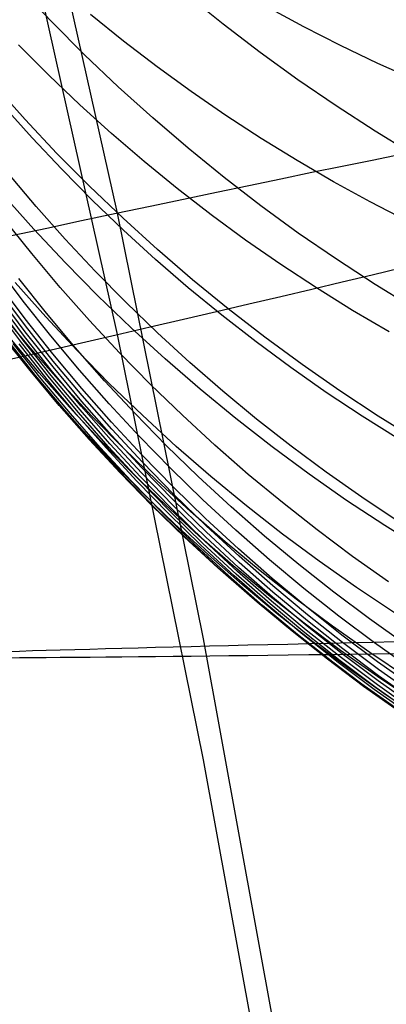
# Model space of a CAD drawing. Extents: x -1634 to -184, y -278 to 263.
# Tile 109 of 242: x -1152.06 to -1148.74, y 66.36 to 75.28. Entities that reach past the tile are written whole.
import ezdxf

# ---------------------------------------------------------------- set-up
doc = ezdxf.new("R2010")
doc.units = 0
doc.layers.add('PREDEFINITO', color=7, linetype='CONTINUOUS')

msp = doc.modelspace()

# ---------------------------------------------------------------- linework, layer by layer
at = {"layer": 'PREDEFINITO'}
for p, q in [((-1151.1794, 73.5245, 441.7121), (-1152.0363, 77.3601, 441.6255)), ((-1151.1794, 72.4274, 393.1287), (-1152.0363, 76.263, 393.0421)), ((-1151.7747, 75.2584, 561.9291), (-1152.0641, 75.5638, 561.998)), ((-1150.2212, 75.2369, 555.3457), (-1150.5497, 75.5017, 555.4174)), ((-1151.1244, 75.0839, 637.7178), (-1151.422, 75.3243, 637.6257)), ((-1149.4915, 75.2124, 643.1986), (-1149.8214, 75.3907, 643.1119)), ((-1151.4772, 74.9605, 561.8609), (-1151.7747, 75.2584, 561.9291)), ((-1149.8863, 74.981, 555.2753), (-1150.2212, 75.2369, 555.3457)), ((-1149.158, 75.0428, 643.2822), (-1149.4915, 75.2124, 643.1986)), ((-1150.8207, 74.8513, 637.8075), (-1151.1244, 75.0839, 637.7178)), ((-1151.8009, 74.7741, 632.6043), (-1152.0742, 75.0484, 632.5184)), ((-1149.5453, 74.7341, 555.2064), (-1149.8863, 74.981, 555.2753)), ((-1148.8213, 74.8818, 643.3628), (-1149.158, 75.0428, 643.2822)), ((-1151.1719, 74.6704, 561.7935), (-1151.4772, 74.9605, 561.8609)), ((-1148.4816, 74.7295, 643.4403), (-1148.8213, 74.8818, 643.3628)), ((-1150.5112, 74.6267, 637.8949), (-1150.8207, 74.8513, 637.8075)), ((-1151.5204, 74.5068, 632.6883), (-1151.8009, 74.7741, 632.6043)), ((-1149.1985, 74.4965, 555.1389), (-1149.5453, 74.7341, 555.2064)), ((-1152.0152, 74.3729, 568.2525), (-1152.2947, 74.6854, 568.3133)), ((-1150.8592, 74.3884, 561.727), (-1151.1719, 74.6704, 561.7935)), ((-1150.1963, 74.4102, 637.9797), (-1150.5112, 74.6267, 637.8949)), ((-1151.9525, 74.2083, 627.6744), (-1152.2131, 74.5003, 627.6003)), ((-1151.2329, 74.2467, 632.7704), (-1151.5204, 74.5068, 632.6883)), ((-1148.8465, 74.2683, 555.073), (-1149.1985, 74.4965, 555.1389)), ((-1151.7274, 74.0675, 568.1922), (-1152.0152, 74.3729, 568.2525)), ((-1150.5395, 74.1147, 561.6614), (-1150.8592, 74.3884, 561.727)), ((-1149.8763, 74.202, 638.062), (-1150.1963, 74.4102, 637.9797)), ((-1148.4895, 74.0497, 555.0087), (-1148.8465, 74.2683, 555.073)), ((-1151.6841, 73.9227, 627.747), (-1151.9525, 74.2083, 627.6744)), ((-1150.9386, 73.994, 632.8506), (-1151.2329, 74.2467, 632.7704)), ((-1149.5516, 74.0022, 638.1417), (-1149.8763, 74.202, 638.062)), ((-1150.2129, 73.8495, 561.5967), (-1150.5395, 74.1147, 561.6614)), ((-1151.4317, 73.7696, 568.1322), (-1151.7274, 74.0675, 568.1922)), ((-1150.6379, 73.7489, 632.9286), (-1150.9386, 73.994, 632.8506)), ((-1149.2226, 73.811, 638.2188), (-1149.5516, 74.0022, 638.1417)), ((-1148.8737, 74.0041, 440.371), (-1149.1428, 73.9491, 440.5739)), ((-1148.6116, 74.0572, 440.1588), (-1148.8737, 74.0041, 440.371)), ((-1151.4081, 73.6439, 627.8179), (-1151.6841, 73.9227, 627.747)), ((-1149.1428, 73.9491, 440.5739), (-1149.4184, 73.8926, 440.7674)), ((-1151.916, 73.5875, 622.9178), (-1152.1709, 73.8899, 622.8574)), ((-1149.88, 73.5933, 561.5332), (-1150.2129, 73.8495, 561.5967)), ((-1149.7003, 73.8344, 440.9511), (-1149.988, 73.7747, 441.1249)), ((-1149.4184, 73.8926, 440.7674), (-1149.7003, 73.8344, 440.9511)), ((-1148.8895, 73.6286, 638.2931), (-1149.2226, 73.811, 638.2188)), ((-1151.1283, 73.4794, 568.0728), (-1151.4317, 73.7696, 568.1322)), ((-1150.3312, 73.5118, 633.0046), (-1150.6379, 73.7489, 632.9286)), ((-1149.988, 73.7747, 441.1249), (-1150.2814, 73.7135, 441.2886)), ((-1151.9368, 73.3803, 574.5383), (-1152.2146, 73.6925, 574.5903)), ((-1151.1248, 73.3721, 627.8871), (-1151.4081, 73.6439, 627.8179)), ((-1150.58, 73.6509, 441.442), (-1150.8835, 73.587, 441.5848)), ((-1150.2814, 73.7135, 441.2886), (-1150.58, 73.6509, 441.442)), ((-1148.5529, 73.4549, 638.3646), (-1148.8895, 73.6286, 638.2931)), ((-1151.653, 73.2914, 622.9767), (-1151.916, 73.5875, 622.9178)), ((-1150.8835, 73.587, 441.5848), (-1151.1915, 73.5219, 441.717)), ((-1149.541, 73.346, 561.4707), (-1149.88, 73.5933, 561.5332)), ((-1151.955, 73.1594, 618.1552), (-1152.2037, 73.4714, 618.1091)), ((-1151.5037, 73.4556, 441.8383), (-1151.8197, 73.3882, 441.9487)), ((-1151.1915, 73.5219, 441.717), (-1151.5037, 73.4556, 441.8383)), ((-1150.4, 69.6724, 441.7991), (-1151.1794, 73.5245, 441.7121)), ((-1150.8175, 73.1973, 568.014), (-1151.1283, 73.4794, 568.0728)), ((-1150.0186, 73.2828, 633.0783), (-1150.3312, 73.5118, 633.0046)), ((-1151.8197, 73.3882, 441.9487), (-1152.1391, 73.3198, 442.048)), ((-1151.6508, 73.0753, 574.4865), (-1151.9368, 73.3803, 574.5383)), ((-1150.8344, 73.1076, 627.9546), (-1151.1248, 73.3721, 627.8871)), ((-1151.3821, 73.0018, 623.0343), (-1151.653, 73.2914, 622.9767)), ((-1149.7007, 73.062, 633.1498), (-1150.0186, 73.2828, 633.0783)), ((-1149.1963, 73.108, 561.4094), (-1149.541, 73.346, 561.4707)), ((-1150.4997, 72.9236, 567.9558), (-1150.8175, 73.1973, 568.014)), ((-1151.6979, 72.8534, 618.2), (-1151.955, 73.1594, 618.1552)), ((-1150.5373, 72.8506, 628.0203), (-1150.8344, 73.1076, 627.9546)), ((-1148.8464, 72.8795, 561.3493), (-1149.1963, 73.108, 561.4094)), ((-1152.0339, 72.7302, 611.2069), (-1152.2767, 73.0522, 611.1829)), ((-1151.3568, 72.7776, 574.4348), (-1151.6508, 73.0753, 574.4865)), ((-1149.3778, 72.8497, 633.2189), (-1149.7007, 73.062, 633.1498)), ((-1148.8737, 72.9671, 394.4468), (-1148.6116, 73.0298, 394.6564)), ((-1151.821, 72.6197, 613.5436), (-1152.0716, 72.9347, 613.5129)), ((-1151.1036, 72.7191, 623.0903), (-1151.3821, 73.0018, 623.0343)), ((-1150.1751, 72.6584, 567.8983), (-1150.4997, 72.9236, 567.9558)), ((-1149.1428, 72.903, 394.2466), (-1148.8737, 72.9671, 394.4468)), ((-1152.0151, 72.5685, 608.8979), (-1152.2586, 72.8917, 608.8818)), ((-1152.0129, 72.5053, 607.774), (-1152.2567, 72.8291, 607.7617)), ((-1151.8291, 72.5867, 580.8498), (-1152.1052, 72.8982, 580.8931)), ((-1151.4327, 72.5538, 618.2436), (-1151.6979, 72.8534, 618.2)), ((-1150.2339, 72.6015, 628.084), (-1150.5373, 72.8506, 628.0203)), ((-1149.7003, 72.7714, 393.8749), (-1149.4184, 72.8378, 394.0559)), ((-1149.4184, 72.8378, 394.0559), (-1149.1428, 72.903, 394.2466)), ((-1149.0501, 72.646, 633.2857), (-1149.3778, 72.8497, 633.2189)), ((-1148.4915, 72.6605, 561.2905), (-1148.8464, 72.8795, 561.3493)), ((-1152.0151, 72.4522, 606.649), (-1152.2593, 72.7765, 606.6406)), ((-1151.0552, 72.4877, 574.3833), (-1151.3568, 72.7776, 574.4348)), ((-1149.988, 72.7039, 393.704), (-1149.7003, 72.7714, 393.8749)), ((-1152.0487, 72.3538, 603.2733), (-1152.2938, 72.6793, 603.2765)), ((-1152.033, 72.3764, 604.3988), (-1152.2778, 72.7016, 604.3981)), ((-1152.0218, 72.4093, 605.5242), (-1152.2663, 72.734, 605.5197)), ((-1151.7825, 72.4139, 611.2297), (-1152.0339, 72.7302, 611.2069)), ((-1150.8178, 72.4434, 623.1448), (-1151.1036, 72.7191, 623.0903)), ((-1150.2814, 72.6354, 393.5433), (-1149.988, 72.7039, 393.704)), ((-1149.8442, 72.402, 567.8415), (-1150.1751, 72.6584, 567.8983)), ((-1151.9669, 72.303, 587.2149), (-1152.233, 72.6203, 587.2492)), ((-1151.763, 72.251, 608.9129), (-1152.0151, 72.5685, 608.8979)), ((-1151.5448, 72.2822, 580.8064), (-1151.8291, 72.5867, 580.8498)), ((-1151.5621, 72.3107, 613.5731), (-1151.821, 72.6197, 613.5436)), ((-1150.8835, 72.4957, 393.2531), (-1150.58, 72.5659, 393.3929)), ((-1150.58, 72.5659, 393.3929), (-1150.2814, 72.6354, 393.5433)), ((-1149.9243, 72.3604, 628.1459), (-1150.2339, 72.6015, 628.084)), ((-1148.7181, 72.451, 633.35), (-1149.0501, 72.646, 633.2857)), ((-1151.7604, 72.1873, 607.7852), (-1152.0129, 72.5053, 607.774)), ((-1151.1596, 72.2607, 618.2859), (-1151.4327, 72.5538, 618.2436)), ((-1151.1915, 72.4247, 393.124), (-1150.8835, 72.4957, 393.2531)), ((-1150.7463, 72.2059, 574.3322), (-1151.0552, 72.4877, 574.3833)), ((-1151.9701, 72.1002, 596.7203), (-1152.2253, 72.4217, 596.7406)), ((-1151.8871, 72.0807, 590.3743), (-1152.1524, 72.3973, 590.4042)), ((-1151.7686, 72.0903, 605.5278), (-1152.0218, 72.4093, 605.5242)), ((-1151.7622, 72.1337, 606.6564), (-1152.0151, 72.4522, 606.649)), ((-1151.5227, 72.1036, 611.2515), (-1151.7825, 72.4139, 611.2297)), ((-1151.5037, 72.3529, 393.0057), (-1151.1915, 72.4247, 393.124)), ((-1150.4, 68.5754, 393.2157), (-1151.1794, 72.4274, 393.1287)), ((-1150.5249, 72.1752, 623.1976), (-1150.8178, 72.4434, 623.1448)), ((-1149.5072, 72.1546, 567.7855), (-1149.8442, 72.402, 567.8415)), ((-1151.92, 72.0568, 598.3007), (-1152.1748, 72.3779, 598.3187)), ((-1151.8687, 72.0263, 599.8783), (-1152.1232, 72.347, 599.894)), ((-1151.815, 72.0213, 602.1389), (-1152.069, 72.3414, 602.1469)), ((-1151.795, 72.0341, 603.2691), (-1152.0487, 72.3538, 603.2733)), ((-1151.7795, 72.0571, 604.3985), (-1152.033, 72.3764, 604.3988)), ((-1151.6924, 71.9925, 587.1803), (-1151.9669, 72.303, 587.2149)), ((-1151.8197, 72.2806, 392.8985), (-1151.5037, 72.3529, 393.0057)), ((-1151.295, 72.0081, 613.6014), (-1151.5621, 72.3107, 613.5731)), ((-1149.609, 72.1274, 628.2057), (-1149.9243, 72.3604, 628.1459)), ((-1152.1391, 72.2078, 392.8024), (-1151.8197, 72.2806, 392.8985)), ((-1151.8002, 71.908, 593.5361), (-1152.0647, 72.2239, 593.5615)), ((-1151.5024, 71.9396, 608.9269), (-1151.763, 72.251, 608.9129)), ((-1151.2527, 71.9852, 580.7629), (-1151.5448, 72.2822, 580.8064)), ((-1150.8789, 71.9746, 618.3267), (-1151.1596, 72.2607, 618.2859)), ((-1150.4304, 71.9323, 574.2813), (-1150.7463, 72.2059, 574.3322)), ((-1151.501, 71.8214, 606.6628), (-1151.7622, 72.1337, 606.6564)), ((-1151.4994, 71.8754, 607.7954), (-1151.7604, 72.1873, 607.7852)), ((-1150.2254, 71.9147, 623.2489), (-1150.5249, 72.1752, 623.1976)), ((-1149.2883, 71.9029, 628.2635), (-1149.609, 72.1274, 628.2057)), ((-1149.1646, 71.9165, 567.7304), (-1149.5072, 72.1546, 567.7855)), ((-1151.7064, 71.785, 596.6993), (-1151.9701, 72.1002, 596.7203)), ((-1151.6566, 71.742, 598.2818), (-1151.92, 72.0568, 598.3007)), ((-1151.6135, 71.7707, 590.344), (-1151.8871, 72.0807, 590.3743)), ((-1151.6057, 71.7119, 599.8618), (-1151.8687, 72.0263, 599.8783)), ((-1151.5328, 71.7205, 603.264), (-1151.795, 72.0341, 603.2691)), ((-1151.5177, 71.744, 604.3972), (-1151.7795, 72.0571, 604.3985)), ((-1151.5071, 71.7776, 605.5303), (-1151.7686, 72.0903, 605.5278)), ((-1151.2548, 71.7998, 611.2722), (-1151.5227, 72.1036, 611.2515)), ((-1151.5526, 71.7075, 602.13), (-1151.815, 72.0213, 602.1389)), ((-1151.4099, 71.6889, 587.1453), (-1151.6924, 71.9925, 587.1803)), ((-1151.2337, 71.6347, 608.9398), (-1151.5024, 71.9396, 608.9269)), ((-1151.02, 71.7123, 613.6285), (-1151.295, 72.0081, 613.6014)), ((-1150.9529, 71.6958, 580.7194), (-1151.2527, 71.9852, 580.7629)), ((-1150.5909, 71.6957, 618.3662), (-1150.8789, 71.9746, 618.3267)), ((-1151.5274, 71.5986, 593.51), (-1151.8002, 71.908, 593.5361)), ((-1151.2304, 71.57, 607.8045), (-1151.4994, 71.8754, 607.7954)), ((-1150.1078, 71.6672, 574.2309), (-1150.4304, 71.9323, 574.2813)), ((-1149.9194, 71.662, 623.2984), (-1150.2254, 71.9147, 623.2489)), ((-1148.9625, 71.687, 628.3192), (-1149.2883, 71.9029, 628.2635)), ((-1148.8168, 71.6877, 567.6761), (-1149.1646, 71.9165, 567.7304)), ((-1151.4344, 71.4764, 596.6774), (-1151.7064, 71.785, 596.6993)), ((-1151.3318, 71.4677, 590.3131), (-1151.6135, 71.7707, 590.344)), ((-1151.2373, 71.4713, 605.5318), (-1151.5071, 71.7776, 605.5303)), ((-1151.2316, 71.5156, 606.6681), (-1151.501, 71.8214, 606.6628)), ((-1150.9789, 71.5028, 611.2916), (-1151.2548, 71.7998, 611.2722)), ((-1151.3851, 71.4338, 598.262), (-1151.6566, 71.742, 598.2818)), ((-1151.3346, 71.4041, 599.8444), (-1151.6057, 71.7119, 599.8618)), ((-1151.2819, 71.4002, 602.1201), (-1151.5526, 71.7075, 602.13)), ((-1151.2624, 71.4136, 603.2579), (-1151.5328, 71.7205, 603.264)), ((-1151.2476, 71.4373, 604.3948), (-1151.5177, 71.744, 604.3972)), ((-1151.1195, 71.3927, 587.1099), (-1151.4099, 71.6889, 587.1453)), ((-1150.7374, 71.4234, 613.6544), (-1151.02, 71.7123, 613.6285)), ((-1150.6459, 71.4145, 580.6758), (-1150.9529, 71.6958, 580.7194)), ((-1150.2958, 71.4243, 618.4042), (-1150.5909, 71.6957, 618.3662)), ((-1149.7789, 71.411, 574.1809), (-1150.1078, 71.6672, 574.2309)), ((-1148.6321, 71.4798, 628.3727), (-1148.9625, 71.687, 628.3192)), ((-1148.464, 71.4685, 567.6228), (-1148.8168, 71.6877, 567.6761)), ((-1151.2466, 71.2963, 593.4832), (-1151.5274, 71.5986, 593.51)), ((-1150.957, 71.3366, 608.9516), (-1151.2337, 71.6347, 608.9398)), ((-1149.6073, 71.4175, 623.3461), (-1149.9194, 71.662, 623.2984)), ((-1150.9542, 71.2165, 606.6723), (-1151.2316, 71.5156, 606.6681)), ((-1150.9533, 71.2714, 607.8125), (-1151.2304, 71.57, 607.8045)), ((-1150.6954, 71.2128, 611.3099), (-1150.9789, 71.5028, 611.2916)), ((-1151.1544, 71.1748, 596.6548), (-1151.4344, 71.4764, 596.6774)), ((-1151.1055, 71.1325, 598.2415), (-1151.3851, 71.4338, 598.262)), ((-1151.0554, 71.1032, 599.8261), (-1151.3346, 71.4041, 599.8444)), ((-1151.0423, 71.1721, 590.2818), (-1151.3318, 71.4677, 590.3131)), ((-1151.0033, 71.0998, 602.1093), (-1151.2819, 71.4002, 602.1201)), ((-1150.9841, 71.1135, 603.2508), (-1151.2624, 71.4136, 603.2579)), ((-1150.9696, 71.1376, 604.3915), (-1151.2476, 71.4373, 604.3948)), ((-1150.9596, 71.1719, 605.5323), (-1151.2373, 71.4713, 605.5318)), ((-1150.4474, 71.1419, 613.679), (-1150.7374, 71.4234, 613.6544)), ((-1150.3319, 71.1413, 580.6323), (-1150.6459, 71.4145, 580.6758)), ((-1149.9939, 71.1607, 618.4407), (-1150.2958, 71.4243, 618.4042)), ((-1149.444, 71.1637, 574.1314), (-1149.7789, 71.411, 574.1809)), ((-1149.2895, 71.1813, 623.3921), (-1149.6073, 71.4175, 623.3461)), ((-1150.8216, 71.1042, 587.0742), (-1151.1195, 71.3927, 587.1099)), ((-1150.6727, 71.0456, 608.9623), (-1150.957, 71.3366, 608.9516)), ((-1150.958, 71.0012, 593.4559), (-1151.2466, 71.2963, 593.4832)), ((-1150.6686, 70.98, 607.8195), (-1150.9533, 71.2714, 607.8125)), ((-1150.8667, 70.8804, 596.6315), (-1151.1544, 71.1748, 596.6548)), ((-1150.8182, 70.8385, 598.2201), (-1151.1055, 71.1325, 598.2415)), ((-1150.7453, 70.884, 590.25), (-1151.0423, 71.1721, 590.2818)), ((-1150.6839, 70.8449, 604.3873), (-1150.9696, 71.1376, 604.3915)), ((-1150.6742, 70.8796, 605.5318), (-1150.9596, 71.1719, 605.5323)), ((-1150.6691, 70.9246, 606.6755), (-1150.9542, 71.2165, 606.6723)), ((-1150.4045, 70.9301, 611.327), (-1150.6954, 71.2128, 611.3099)), ((-1150.1503, 70.8679, 613.7023), (-1150.4474, 71.1419, 613.679)), ((-1150.0113, 70.8767, 580.5889), (-1150.3319, 71.1413, 580.6323)), ((-1149.6857, 70.905, 618.4757), (-1149.9939, 71.1607, 618.4407)), ((-1149.1035, 70.9257, 574.0824), (-1149.444, 71.1637, 574.1314)), ((-1148.9663, 70.9536, 623.4362), (-1149.2895, 71.1813, 623.3921)), ((-1150.7686, 70.8096, 599.8069), (-1151.0554, 71.1032, 599.8261)), ((-1150.717, 70.8066, 602.0975), (-1151.0033, 71.0998, 602.1093)), ((-1150.6981, 70.8206, 603.2427), (-1150.9841, 71.1135, 603.2508)), ((-1150.5165, 70.8236, 587.0382), (-1150.8216, 71.1042, 587.0742)), ((-1150.381, 70.7619, 608.9718), (-1150.6727, 71.0456, 608.9623)), ((-1150.6619, 70.7138, 593.428), (-1150.958, 71.0012, 593.4559)), ((-1150.3766, 70.6959, 607.8253), (-1150.6686, 70.98, 607.8195)), ((-1150.5715, 70.5935, 596.6075), (-1150.8667, 70.8804, 596.6315)), ((-1150.4411, 70.6039, 590.2178), (-1150.7453, 70.884, 590.25)), ((-1150.3815, 70.5948, 605.5302), (-1150.6742, 70.8796, 605.5318)), ((-1150.3767, 70.6402, 606.6777), (-1150.6691, 70.9246, 606.6755)), ((-1150.1066, 70.6551, 611.3429), (-1150.4045, 70.9301, 611.327)), ((-1149.8465, 70.6018, 613.7243), (-1150.1503, 70.8679, 613.7023)), ((-1149.6844, 70.6208, 580.5457), (-1150.0113, 70.8767, 580.5889)), ((-1149.3713, 70.6576, 618.5092), (-1149.6857, 70.905, 618.4757)), ((-1148.7578, 70.697, 574.034), (-1149.1035, 70.9257, 574.0824)), ((-1148.638, 70.7346, 623.4785), (-1148.9663, 70.9536, 623.4362)), ((-1150.5235, 70.552, 598.198), (-1150.8182, 70.8385, 598.2201)), ((-1150.4743, 70.5234, 599.7869), (-1150.7686, 70.8096, 599.8069)), ((-1150.4233, 70.5209, 602.0849), (-1150.717, 70.8066, 602.0975)), ((-1150.4047, 70.5351, 603.2337), (-1150.6981, 70.8206, 603.2427)), ((-1150.3908, 70.5598, 604.382), (-1150.6839, 70.8449, 604.3873)), ((-1150.2044, 70.5512, 587.002), (-1150.5165, 70.8236, 587.0382)), ((-1150.3587, 70.4342, 593.3995), (-1150.6619, 70.7138, 593.428)), ((-1150.0822, 70.4859, 608.9802), (-1150.381, 70.7619, 608.9718)), ((-1150.0774, 70.4195, 607.8301), (-1150.3766, 70.6959, 607.8253)), ((-1148.4072, 70.4778, 573.9862), (-1148.7578, 70.697, 574.034)), ((-1150.1301, 70.3319, 590.1852), (-1150.4411, 70.6039, 590.2178)), ((-1150.0772, 70.3634, 606.6788), (-1150.3767, 70.6402, 606.6777)), ((-1149.8019, 70.3879, 611.3575), (-1150.1066, 70.6551, 611.3429)), ((-1149.5363, 70.3438, 613.7449), (-1149.8465, 70.6018, 613.7243)), ((-1149.3516, 70.3739, 580.5026), (-1149.6844, 70.6208, 580.5457)), ((-1149.0512, 70.4187, 618.5411), (-1149.3713, 70.6576, 618.5092)), ((-1150.2692, 70.3146, 596.5827), (-1150.5715, 70.5935, 596.6075)), ((-1150.2216, 70.2734, 598.1751), (-1150.5235, 70.552, 598.198)), ((-1150.1729, 70.2451, 599.7661), (-1150.4743, 70.5234, 599.7869)), ((-1150.1225, 70.2429, 602.0713), (-1150.4233, 70.5209, 602.0849)), ((-1150.1041, 70.2574, 603.2238), (-1150.4047, 70.5351, 603.2337)), ((-1150.0906, 70.2824, 604.3757), (-1150.3908, 70.5598, 604.382)), ((-1150.0816, 70.3177, 605.5276), (-1150.3815, 70.5948, 605.5302)), ((-1149.8858, 70.2872, 586.9656), (-1150.2044, 70.5512, 587.002)), ((-1150.0485, 70.1627, 593.3705), (-1150.3587, 70.4342, 593.3995)), ((-1149.7767, 70.2179, 608.9875), (-1150.0822, 70.4859, 608.9802)), ((-1149.7715, 70.1511, 607.8337), (-1150.0774, 70.4195, 607.8301)), ((-1149.8124, 70.0684, 590.1522), (-1150.1301, 70.3319, 590.1852)), ((-1149.7709, 70.0946, 606.6788), (-1150.0772, 70.3634, 606.6788)), ((-1149.4907, 70.1289, 611.3709), (-1149.8019, 70.3879, 611.3575)), ((-1149.2199, 70.0941, 613.7642), (-1149.5363, 70.3438, 613.7449)), ((-1149.0132, 70.1362, 580.4597), (-1149.3516, 70.3739, 580.5026)), ((-1148.7257, 70.1883, 618.5713), (-1149.0512, 70.4187, 618.5411)), ((-1149.96, 70.0437, 596.5573), (-1150.2692, 70.3146, 596.5827)), ((-1149.913, 70.0028, 598.1514), (-1150.2216, 70.2734, 598.1751)), ((-1149.8647, 69.9749, 599.7445), (-1150.1729, 70.2451, 599.7661)), ((-1149.8149, 69.973, 602.0569), (-1150.1225, 70.2429, 602.0713)), ((-1149.7968, 69.9877, 603.2129), (-1150.1041, 70.2574, 603.2238)), ((-1149.7836, 70.013, 604.3685), (-1150.0906, 70.2824, 604.3757)), ((-1149.7749, 70.0486, 605.524), (-1150.0816, 70.3177, 605.5276)), ((-1149.5609, 70.032, 586.9291), (-1149.8858, 70.2872, 586.9656)), ((-1149.7319, 69.8997, 593.341), (-1150.0485, 70.1627, 593.3705)), ((-1149.4647, 69.958, 608.9936), (-1149.7767, 70.2179, 608.9875)), ((-1149.4886, 69.8135, 590.119), (-1149.8124, 70.0684, 590.1522)), ((-1149.4591, 69.8908, 607.8362), (-1149.7715, 70.1511, 607.8337)), ((-1149.4582, 69.834, 606.6778), (-1149.7709, 70.0946, 606.6788)), ((-1149.1735, 69.8783, 611.3831), (-1149.4907, 70.1289, 611.3709)), ((-1148.8978, 69.8529, 613.7821), (-1149.2199, 70.0941, 613.7642)), ((-1148.6696, 69.9077, 580.4171), (-1149.0132, 70.1362, 580.4597)), ((-1149.6444, 69.7812, 596.5313), (-1149.96, 70.0437, 596.5573)), ((-1149.5978, 69.7406, 598.1271), (-1149.913, 70.0028, 598.1514)), ((-1149.55, 69.7129, 599.7221), (-1149.8647, 69.9749, 599.7445)), ((-1149.4831, 69.7264, 603.2011), (-1149.7968, 69.9877, 603.2129)), ((-1149.4701, 69.7518, 604.3603), (-1149.7836, 70.013, 604.3685)), ((-1149.4618, 69.7877, 605.5194), (-1149.7749, 70.0486, 605.524)), ((-1149.2302, 69.7856, 586.8924), (-1149.5609, 70.032, 586.9291)), ((-1149.5008, 69.7114, 602.0416), (-1149.8149, 69.973, 602.0569)), ((-1149.4091, 69.6453, 593.3111), (-1149.7319, 69.8997, 593.341)), ((-1149.1466, 69.7066, 608.9985), (-1149.4647, 69.958, 608.9936)), ((-1149.1406, 69.639, 607.8377), (-1149.4591, 69.8908, 607.8362)), ((-1149.1589, 69.5675, 590.0855), (-1149.4886, 69.8135, 590.119)), ((-1149.1393, 69.5819, 606.6757), (-1149.4582, 69.834, 606.6778)), ((-1148.8505, 69.6362, 611.3939), (-1149.1735, 69.8783, 611.3831)), ((-1148.5703, 69.6205, 613.7987), (-1148.8978, 69.8529, 613.7821)), ((-1149.3225, 69.5273, 596.5047), (-1149.6444, 69.7812, 596.5313)), ((-1149.2765, 69.487, 598.1021), (-1149.5978, 69.7406, 598.1271)), ((-1149.2292, 69.4596, 599.699), (-1149.55, 69.7129, 599.7221)), ((-1149.1805, 69.4584, 602.0254), (-1149.5008, 69.7114, 602.0416)), ((-1149.1632, 69.4735, 603.1884), (-1149.4831, 69.7264, 603.2011)), ((-1149.1506, 69.4992, 604.3512), (-1149.4701, 69.7518, 604.3603)), ((-1149.1426, 69.5353, 605.5138), (-1149.4618, 69.7877, 605.5194)), ((-1148.8939, 69.5484, 586.8556), (-1149.2302, 69.7856, 586.8924)), ((-1148.8227, 69.4637, 609.0023), (-1149.1466, 69.7066, 608.9985)), ((-1149.6941, 65.7998, 441.8865), (-1150.4, 69.6724, 441.7991)), ((-1149.0804, 69.3997, 593.2807), (-1149.4091, 69.6453, 593.3111)), ((-1148.8164, 69.3959, 607.838), (-1149.1406, 69.639, 607.8377)), ((-1148.522, 69.4029, 611.4035), (-1148.8505, 69.6362, 611.3939)), ((-1148.8236, 69.3306, 590.0517), (-1149.1589, 69.5675, 590.0855)), ((-1148.8176, 69.2916, 605.5072), (-1149.1426, 69.5353, 605.5138)), ((-1148.8147, 69.3385, 606.6725), (-1149.1393, 69.5819, 606.6757)), ((-1148.5525, 69.3204, 586.8187), (-1148.8939, 69.5484, 586.8556)), ((-1148.9949, 69.2822, 596.4775), (-1149.3225, 69.5273, 596.5047)), ((-1148.9494, 69.2421, 598.0765), (-1149.2765, 69.487, 598.1021)), ((-1148.9026, 69.215, 599.6751), (-1149.2292, 69.4596, 599.699)), ((-1148.8545, 69.214, 602.0084), (-1149.1805, 69.4584, 602.0254)), ((-1148.8375, 69.2293, 603.1749), (-1149.1632, 69.4735, 603.1884)), ((-1148.8252, 69.2552, 604.3411), (-1149.1506, 69.4992, 604.3512)), ((-1148.4935, 69.2297, 609.0049), (-1148.8227, 69.4637, 609.0023)), ((-1148.7462, 69.1632, 593.25), (-1149.0804, 69.3997, 593.2807)), ((-1148.4867, 69.1615, 607.8373), (-1148.8164, 69.3959, 607.838)), ((-1148.6618, 69.0461, 596.4498), (-1148.9949, 69.2822, 596.4775)), ((-1148.4833, 69.103, 590.0177), (-1148.8236, 69.3306, 590.0517)), ((-1148.4872, 69.0567, 605.4996), (-1148.8176, 69.2916, 605.5072)), ((-1148.4846, 69.1039, 606.6684), (-1148.8147, 69.3385, 606.6725)), ((-1148.6168, 69.0063, 598.0502), (-1148.9494, 69.2421, 598.0765)), ((-1148.5705, 68.9794, 599.6506), (-1148.9026, 69.215, 599.6751)), ((-1148.5231, 68.9786, 601.9906), (-1148.8545, 69.214, 602.0084)), ((-1148.5064, 68.9941, 603.1604), (-1148.8375, 69.2293, 603.1749)), ((-1148.4944, 69.0201, 604.3301), (-1148.8252, 69.2552, 604.3411)), ((-1148.4069, 68.9359, 593.2189), (-1148.7462, 69.1632, 593.25)), ((-1149.6941, 64.7028, 393.3032), (-1150.4, 68.5754, 393.2157))]:
    msp.add_line(p, q, dxfattribs=at)
at = {"layer": 'PREDEFINITO', "extrusion": (0.005317, 0.266436, -0.963838)}
msp.add_circle((1141.3617, 211.3431, -513.7435), 16.598, dxfattribs=at)
at = {"layer": 'PREDEFINITO', "extrusion": (0.01811, -0.999814, 0.006563)}
msp.add_circle((-1141.8245, 296.1, -88.442), 10, dxfattribs=at)

doc.saveas('drawing.dxf')
